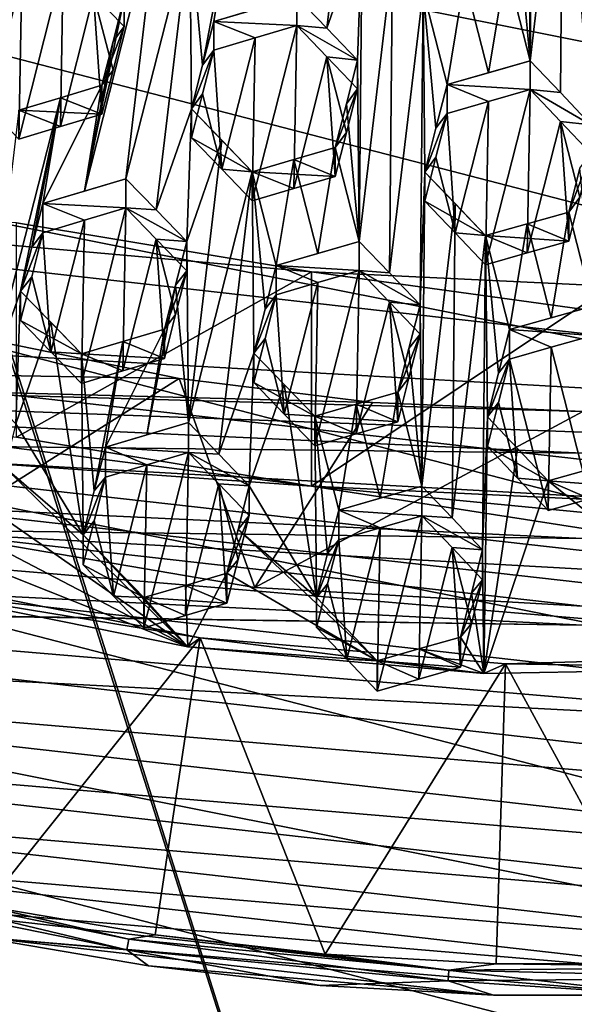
# Model space of a CAD drawing. Header units: metres. Extents: x -22 to 22, y 0 to 204.
# Tile 47 of 256: x -1.7 to -0.03, y 9.48 to 12.46. Entities that reach past the tile are written whole.
import ezdxf

# ---------------------------------------------------------------- set-up
doc = ezdxf.new("R2010")
doc.units = ezdxf.units.M
doc.layers.add('solid_002_SW0002', color=7, linetype='CONTINUOUS')
doc.layers.add('solid_002_SW0002_01', color=7, linetype='CONTINUOUS')

msp = doc.modelspace()

# ---------------------------------------------------------------- linework, layer by layer
at = {"layer": 'solid_002_SW0002'}
for points in [[(-10.401688, 38.78968, 222.258194), (-0.000125, 39.062069, 222.530045), (-0.000125, 6.009099, 222.530045)], [(-10.452005, 38.787876, 222.256866), (-10.401688, 38.78968, 222.258194), (-0.000125, 6.009099, 222.530045)], [(-10.250982, 9.179632, 222.262131), (-10.452005, 38.787876, 222.256866), (-0.000125, 6.009099, 222.530045)], [(15.431576, 33.648762, 223.952362), (-15.431306, 33.548271, 223.951843), (-15.319921, 9.159238, 223.824142)], [(7.7389, 11.77158, 197.366669), (-8.239264, 15.907071, 196.25856), (-8.043475, 16.822996, 196.013153)], [(7.7389, 11.77158, 197.366669), (-8.323321, 14.981074, 196.506683), (-8.239264, 15.907071, 196.25856)], [(7.332353, 10.929029, 197.592422), (-8.29563, 14.043318, 196.757965), (-8.323321, 14.981074, 196.506683)], [(7.7389, 11.77158, 197.366669), (7.332353, 10.929029, 197.592422), (-8.323321, 14.981074, 196.506683)], [(6.822947, 10.130286, 197.806458), (-8.155832, 13.118854, 197.005661), (-8.29563, 14.043318, 196.757965)], [(7.332353, 10.929029, 197.592422), (6.822947, 10.130286, 197.806458), (-8.29563, 14.043318, 196.757965)], [(-0.671117, 13.281455, 211.697937), (-0.863881, 12.524443, 211.652298), (-0.772563, 12.429647, 211.651337)], [(-0.665891, 12.734323, 211.670609), (-0.671117, 13.281455, 211.697937), (-0.772563, 12.429647, 211.651337)], [(-0.158755, 12.331049, 211.660538), (-0.149703, 13.279333, 211.71022), (-0.163982, 12.878517, 211.689133)], [(-0.158755, 12.331049, 211.660538), (-0.058568, 13.183788, 211.705765), (-0.149703, 13.279333, 211.71022)], [(-0.067542, 12.235413, 211.656036), (-0.058568, 13.183788, 211.705765), (-0.158755, 12.331049, 211.660538)], [(-0.067542, 12.235413, 211.656036), (0.024956, 12.138313, 211.651047), (-0.058568, 13.183788, 211.705765)], [(0.024956, 12.138313, 211.651047), (0.034008, 13.086599, 211.700729), (-0.058568, 13.183788, 211.705765)], [(6.223329, 9.397194, 198.002884), (-7.90552, 12.214004, 197.248123), (-8.155832, 13.118854, 197.005661)], [(6.822947, 10.130286, 197.806458), (6.223329, 9.397194, 198.002884), (-8.155832, 13.118854, 197.005661)], [(-0.158755, 12.331049, 211.660538), (-0.163982, 12.878517, 211.689133), (-0.19747, 12.7472, 211.681946)], [(-1.279508, 12.827975, 211.643677), (-1.505307, 11.938098, 211.588089), (-1.380069, 11.975525, 211.598099)], [(-1.385295, 12.521906, 211.622635), (-1.505307, 11.938098, 211.588089), (-1.279508, 12.827975, 211.643677)], [(-1.187305, 12.732944, 211.645264), (-1.279508, 12.827975, 211.643677), (-1.380069, 11.975525, 211.598099)], [(-1.1484, 12.318658, 211.628067), (-1.061634, 12.770254, 211.654404), (-1.187305, 12.732944, 211.645264)], [(-1.1484, 12.318658, 211.628067), (-1.114836, 12.450521, 211.636215), (-1.061634, 12.770254, 211.654404)], [(-1.114836, 12.450521, 211.636215), (-0.989216, 12.487619, 211.644623), (-1.061634, 12.770254, 211.654404)], [(-1.288574, 11.881128, 211.599319), (-1.187305, 12.732944, 211.645264), (-1.380069, 11.975525, 211.598099)], [(-1.182079, 12.186337, 211.619888), (-1.187305, 12.732944, 211.645264), (-1.288574, 11.881128, 211.599319)], [(-1.182079, 12.186337, 211.619888), (-1.1484, 12.318658, 211.628067), (-1.187305, 12.732944, 211.645264)], [(-0.665891, 12.734323, 211.670609), (-0.772563, 12.429647, 211.651337), (-0.680169, 12.333592, 211.649841)], [(-0.665891, 12.734323, 211.670609), (-0.680169, 12.333592, 211.649841), (-0.674943, 11.78638, 211.622208)], [(-0.574649, 12.639361, 211.668747), (-0.665891, 12.734323, 211.670609), (-0.674943, 11.78638, 211.622208)], [(-0.158755, 12.331049, 211.660538), (-0.19747, 12.7472, 211.681946), (-0.231225, 12.61483, 211.674652)], [(-0.574649, 12.639361, 211.668747), (-0.674943, 11.78638, 211.622208), (-0.583654, 11.691265, 211.619949)], [(-0.48218, 12.542981, 211.666321), (-0.574649, 12.639361, 211.668747), (-0.583654, 11.691265, 211.619949)], [(-1.703493, 12.094496, 211.256943), (-1.569007, 12.624399, 211.295334), (-1.694074, 12.586322, 211.282715)], [(-1.703493, 12.094496, 211.256943), (-1.577721, 12.132613, 211.268997), (-1.569007, 12.624399, 211.295334)], [(-1.577721, 12.132613, 211.268997), (-1.477443, 12.530247, 211.297729), (-1.569007, 12.624399, 211.295334)], [(-0.284237, 12.295373, 211.657303), (-0.231225, 12.61483, 211.674652), (-0.356688, 12.579016, 211.670883)], [(-0.284237, 12.295373, 211.657303), (-0.158755, 12.331049, 211.660538), (-0.231225, 12.61483, 211.674652)], [(-1.887205, 12.282881, 211.250198), (-1.795572, 12.189003, 211.253891), (-1.694074, 12.586322, 211.282715)], [(-1.853551, 12.415477, 211.259781), (-1.887205, 12.282881, 211.250198), (-1.694074, 12.586322, 211.282715)], [(-1.853551, 12.415477, 211.259781), (-1.694074, 12.586322, 211.282715), (-1.819962, 12.547818, 211.269348)], [(-1.795572, 12.189003, 211.253891), (-1.703493, 12.094496, 211.256943), (-1.694074, 12.586322, 211.282715)], [(-0.40971, 12.259493, 211.653305), (-0.356688, 12.579016, 211.670883), (-0.48218, 12.542981, 211.666321)], [(-0.40971, 12.259493, 211.653305), (-0.284237, 12.295373, 211.657303), (-0.356688, 12.579016, 211.670883)], [(-1.577721, 12.132613, 211.268997), (-1.452538, 12.170382, 211.28035), (-1.477443, 12.530247, 211.297729)], [(-1.385295, 12.521906, 211.622635), (-1.418885, 12.389914, 211.61438), (-1.505307, 11.938098, 211.588089)], [(-1.477443, 12.530247, 211.297729), (-1.385295, 12.435319, 211.299484), (-1.385295, 12.521906, 211.622635)], [(-1.477443, 12.530247, 211.297729), (-1.452538, 12.170382, 211.28035), (-1.418885, 12.302976, 211.289932)], [(-1.477443, 12.530247, 211.297729), (-1.418885, 12.302976, 211.289932), (-1.385295, 12.435319, 211.299484)], [(-1.385295, 12.435319, 211.299484), (-1.418885, 12.389914, 211.61438), (-1.385295, 12.521906, 211.622635)], [(-1.114836, 12.450521, 211.636215), (-0.863881, 12.438098, 211.330048), (-0.863881, 12.524443, 211.652298)], [(-1.114836, 12.450521, 211.636215), (-0.863881, 12.524443, 211.652298), (-0.989216, 12.487619, 211.644623)], [(-0.772563, 12.429647, 211.651337), (-0.863881, 12.524443, 211.652298), (-0.863881, 12.438098, 211.330048)], [(-0.48218, 12.542981, 211.666321), (-0.583654, 11.691265, 211.619949), (-0.491232, 11.594848, 211.617203)], [(-0.476953, 11.995646, 211.638229), (-0.48218, 12.542981, 211.666321), (-0.491232, 11.594848, 211.617203)], [(-0.443223, 12.128, 211.645798), (-0.40971, 12.259493, 211.653305), (-0.48218, 12.542981, 211.666321)], [(-0.476953, 11.995646, 211.638229), (-0.443223, 12.128, 211.645798), (-0.48218, 12.542981, 211.666321)], [(-1.385295, 12.435319, 211.299484), (-1.452538, 12.257667, 211.606094), (-1.418885, 12.389914, 211.61438)], [(-1.385295, 12.435319, 211.299484), (-1.418885, 12.302976, 211.289932), (-1.452538, 12.257667, 211.606094)], [(-1.114836, 12.363889, 211.312912), (-1.114836, 12.450521, 211.636215), (-1.1484, 12.318658, 211.628067)], [(-0.989203, 12.401138, 211.321869), (-0.863881, 12.438098, 211.330048), (-1.114836, 12.450521, 211.636215)], [(-0.989203, 12.401138, 211.321869), (-1.114836, 12.450521, 211.636215), (-1.114836, 12.363889, 211.312912)], [(-0.872794, 11.94543, 211.300613), (-0.863881, 12.438098, 211.330048), (-0.998368, 11.908493, 211.29277)], [(-0.989203, 12.401138, 211.321869), (-0.998368, 11.908493, 211.29277), (-0.863881, 12.438098, 211.330048)], [(-0.872794, 11.94543, 211.300613), (-0.772555, 12.343084, 211.328308), (-0.863881, 12.438098, 211.330048)], [(-0.680169, 12.333592, 211.649841), (-0.772563, 12.429647, 211.651337), (-0.863881, 12.438098, 211.330048)], [(-0.772555, 12.343084, 211.328308), (-0.680169, 12.333592, 211.649841), (-0.863881, 12.438098, 211.330048)], [(-1.090647, 12.004265, 211.293655), (-0.989203, 12.401138, 211.321869), (-1.114836, 12.363889, 211.312912)], [(-1.090647, 12.004265, 211.293655), (-0.998368, 11.908493, 211.29277), (-0.989203, 12.401138, 211.321869)], [(-1.418885, 12.389914, 211.61438), (-1.452538, 12.257667, 211.606094), (-1.505307, 11.938098, 211.588089)], [(-1.1484, 12.318658, 211.628067), (-1.182079, 12.186337, 211.619888), (-1.114836, 12.363889, 211.312912)], [(-1.148399, 12.23168, 211.303467), (-1.114836, 12.363889, 211.312912), (-1.182079, 12.186337, 211.619888)], [(-1.148399, 12.23168, 211.303467), (-1.090647, 12.004265, 211.293655), (-1.114836, 12.363889, 211.312912)], [(-0.872794, 11.94543, 211.300613), (-0.747413, 11.982121, 211.307739), (-0.772555, 12.343084, 211.328308)], [(-0.772555, 12.343084, 211.328308), (-0.680169, 12.246819, 211.326004), (-0.680169, 12.333592, 211.649841)], [(-0.7137, 12.114832, 211.31691), (-0.680169, 12.246819, 211.326004), (-0.772555, 12.343084, 211.328308)], [(-0.7137, 12.114832, 211.31691), (-0.772555, 12.343084, 211.328308), (-0.747413, 11.982121, 211.307739)], [(-0.713699, 12.201954, 211.642029), (-0.680169, 12.333592, 211.649841), (-0.680169, 12.246819, 211.326004)], [(-0.713699, 12.201954, 211.642029), (-0.674943, 11.78638, 211.622208), (-0.680169, 12.333592, 211.649841)], [(-0.40971, 12.259493, 211.653305), (-0.158755, 12.244356, 211.337006), (-0.158755, 12.331049, 211.660538)], [(-0.40971, 12.259493, 211.653305), (-0.158755, 12.331049, 211.660538), (-0.284237, 12.295373, 211.657303)], [(-0.067542, 12.235413, 211.656036), (-0.158755, 12.331049, 211.660538), (-0.158755, 12.244356, 211.337006)], [(-1.418885, 12.302976, 211.289932), (-1.452538, 12.170382, 211.28035), (-1.452538, 12.257667, 211.606094)], [(-1.452538, 12.257667, 211.606094), (-1.631024, 11.900364, 211.577408), (-1.505307, 11.938098, 211.588089)], [(-1.452538, 12.257667, 211.606094), (-1.577716, 12.220067, 211.595367), (-1.631024, 11.900364, 211.577408)], [(-1.452538, 12.170382, 211.28035), (-1.577716, 12.220067, 211.595367), (-1.452538, 12.257667, 211.606094)], [(-0.713699, 12.201954, 211.642029), (-0.680169, 12.246819, 211.326004), (-0.747413, 12.069585, 211.634171)], [(-0.7137, 12.114832, 211.31691), (-0.747413, 12.069585, 211.634171), (-0.680169, 12.246819, 211.326004)], [(-0.40971, 12.172589, 211.328964), (-0.40971, 12.259493, 211.653305), (-0.443223, 12.128, 211.645798)], [(-0.40971, 12.259493, 211.653305), (-0.40971, 12.172589, 211.328964), (-0.284229, 12.20858, 211.333374)], [(-0.40971, 12.259493, 211.653305), (-0.284229, 12.20858, 211.333374), (-0.158755, 12.244356, 211.337006)], [(-1.577716, 12.220067, 211.595367), (-1.804642, 11.330584, 211.53952), (-1.698267, 11.636116, 211.560837)], [(-1.577716, 12.220067, 211.595367), (-1.703493, 12.18212, 211.583969), (-1.804642, 11.330584, 211.53952)], [(-1.452538, 12.170382, 211.28035), (-1.703493, 12.18212, 211.583969), (-1.577716, 12.220067, 211.595367)], [(-1.577716, 12.220067, 211.595367), (-1.698267, 11.636116, 211.560837), (-1.664626, 11.768318, 211.569122)], [(-1.577716, 12.220067, 211.595367), (-1.664626, 11.768318, 211.569122), (-1.631024, 11.900364, 211.577408)], [(-1.148399, 12.23168, 211.303467), (-1.182079, 12.186337, 211.619888), (-1.182079, 12.099009, 211.293976)], [(-1.148399, 12.23168, 211.303467), (-1.182079, 12.099009, 211.293976), (-1.090647, 12.004265, 211.293655)], [(-0.158755, 12.244356, 211.337006), (-0.293242, 11.715611, 211.302933), (-0.167779, 11.751372, 211.306503)], [(-0.158755, 12.244356, 211.337006), (-0.284229, 12.20858, 211.333374), (-0.293242, 11.715611, 211.302933)], [(-0.067541, 12.148478, 211.331604), (-0.158755, 12.244356, 211.337006), (-0.167779, 11.751372, 211.306503)], [(0.024956, 12.138313, 211.651047), (-0.158755, 12.244356, 211.337006), (-0.067541, 12.148478, 211.331604)], [(5.538156, 8.734461, 198.180466), (-7.547938, 11.344419, 197.481125), (-7.90552, 12.214004, 197.248123)], [(6.223329, 9.397194, 198.002884), (5.538156, 8.734461, 198.180466), (-7.90552, 12.214004, 197.248123)], [(-0.713699, 12.201954, 211.642029), (-0.747413, 12.069585, 211.634171), (-0.674943, 11.78638, 211.622208)], [(-0.284229, 12.20858, 211.333374), (-0.40971, 12.172589, 211.328964), (-0.385719, 11.812546, 211.307388)], [(-0.284229, 12.20858, 211.333374), (-0.385719, 11.812546, 211.307388), (-0.293242, 11.715611, 211.302933)], [(-1.577721, 12.132613, 211.268997), (-1.703493, 12.18212, 211.583969), (-1.452538, 12.170382, 211.28035)], [(-1.703493, 12.094496, 211.256943), (-1.703493, 12.18212, 211.583969), (-1.577721, 12.132613, 211.268997)], [(-1.182079, 12.186337, 211.619888), (-1.288574, 11.881128, 211.599319), (-1.196357, 11.785844, 211.600006)], [(-1.090634, 12.091779, 211.620316), (-1.182079, 12.186337, 211.619888), (-1.196357, 11.785844, 211.600006)], [(-0.998368, 11.996226, 211.620193), (-1.182079, 12.186337, 211.619888), (-1.090634, 12.091779, 211.620316)], [(-1.182079, 12.099009, 211.293976), (-1.182079, 12.186337, 211.619888), (-0.998368, 11.996226, 211.620193)], [(-0.476953, 11.995646, 211.638229), (-0.443222, 12.040757, 211.32019), (-0.40971, 12.172589, 211.328964)], [(-0.443223, 12.128, 211.645798), (-0.476953, 11.995646, 211.638229), (-0.40971, 12.172589, 211.328964)], [(-0.40971, 12.172589, 211.328964), (-0.443222, 12.040757, 211.32019), (-0.385719, 11.812546, 211.307388)], [(-0.067541, 12.148478, 211.331604), (-0.167779, 11.751372, 211.306503), (-0.042287, 11.786941, 211.309326)], [(-0.008533, 11.919561, 211.317566), (-0.067541, 12.148478, 211.331604), (-0.042287, 11.786941, 211.309326)], [(-0.008533, 11.919561, 211.317566), (0.024956, 12.051131, 211.325684), (-0.067541, 12.148478, 211.331604)], [(-1.182079, 12.099009, 211.293976), (-0.998368, 11.996226, 211.620193), (-1.090647, 12.004265, 211.293655)], [(-0.7137, 12.114832, 211.31691), (-0.747413, 11.982121, 211.307739), (-0.747413, 12.069585, 211.634171)], [(-1.191131, 11.239046, 211.573929), (-1.090634, 12.091779, 211.620316), (-1.196357, 11.785844, 211.600006)], [(-1.191131, 11.239046, 211.573929), (-0.998368, 11.996226, 211.620193), (-1.090634, 12.091779, 211.620316)], [(-0.800352, 11.749969, 211.61615), (-0.747413, 12.069585, 211.634171), (-0.872792, 12.033027, 211.627533)], [(-0.747413, 11.982121, 211.307739), (-0.872792, 12.033027, 211.627533), (-0.747413, 12.069585, 211.634171)], [(-0.800352, 11.749969, 211.61615), (-0.674943, 11.78638, 211.622208), (-0.747413, 12.069585, 211.634171)], [(-0.443222, 12.040757, 211.32019), (-0.476953, 11.908055, 211.311325), (-0.385719, 11.812546, 211.307388)], [(-0.476953, 11.995646, 211.638229), (-0.476953, 11.908055, 211.311325), (-0.443222, 12.040757, 211.32019)], [(-0.042287, 11.874799, 211.637207), (0.024956, 12.051131, 211.325684), (-0.008533, 11.919561, 211.317566)], [(-0.008532, 12.007085, 211.64418), (0.024956, 12.051131, 211.325684), (-0.042287, 11.874799, 211.637207)], [(2.908093, 11.180483, 214.141235), (-4.671119, 12.035767, 213.912064), (-3.814096, 11.558124, 214.040054)], [(-0.818882, 11.694443, 214.003525), (-1.71098, 11.841851, 213.96402), (-4.671119, 12.035767, 213.912064)], [(-0.925898, 11.71334, 211.609421), (-0.872792, 12.033027, 211.627533), (-0.998368, 11.996226, 211.620193)], [(-0.747413, 11.982121, 211.307739), (-0.998368, 11.996226, 211.620193), (-0.872792, 12.033027, 211.627533)], [(-0.925898, 11.71334, 211.609421), (-0.800352, 11.749969, 211.61615), (-0.872792, 12.033027, 211.627533)], [(-1.099679, 11.144302, 211.573685), (-0.998368, 11.996226, 211.620193), (-1.191131, 11.239046, 211.573929)], [(-1.099679, 11.144302, 211.573685), (-0.993141, 11.449257, 211.59346), (-0.998368, 11.996226, 211.620193)], [(-1.090647, 12.004265, 211.293655), (-0.998368, 11.996226, 211.620193), (-0.998368, 11.908493, 211.29277)], [(-0.959445, 11.581593, 211.601471), (-0.998368, 11.996226, 211.620193), (-0.993141, 11.449257, 211.59346)], [(-0.959445, 11.581593, 211.601471), (-0.925898, 11.71334, 211.609421), (-0.998368, 11.996226, 211.620193)], [(-0.872794, 11.94543, 211.300613), (-0.998368, 11.996226, 211.620193), (-0.747413, 11.982121, 211.307739)], [(-0.872794, 11.94543, 211.300613), (-0.998368, 11.908493, 211.29277), (-0.998368, 11.996226, 211.620193)], [(-0.486005, 11.047482, 211.589005), (-0.476953, 11.995646, 211.638229), (-0.491232, 11.594848, 211.617203)], [(-0.486005, 11.047482, 211.589005), (-0.385717, 11.900363, 211.635132), (-0.476953, 11.995646, 211.638229)], [(-0.293242, 11.803666, 211.631546), (-0.476953, 11.908055, 211.311325), (-0.476953, 11.995646, 211.638229)], [(-0.293242, 11.803666, 211.631546), (-0.476953, 11.995646, 211.638229), (-0.385717, 11.900363, 211.635132)], [(-1.380069, 11.975525, 211.598099), (-1.505307, 11.938098, 211.588089), (-1.631024, 11.900364, 211.577408)], [(-1.380069, 11.88757, 211.269852), (-1.380069, 11.975525, 211.598099), (-1.631024, 11.900364, 211.577408)], [(-1.288574, 11.881128, 211.599319), (-1.380069, 11.975525, 211.598099), (-1.380069, 11.88757, 211.269852)], [(-1.631024, 11.812083, 211.24794), (-1.631024, 11.900364, 211.577408), (-1.664626, 11.768318, 211.569122)], [(-1.505294, 11.849987, 211.259232), (-1.631024, 11.900364, 211.577408), (-1.631024, 11.812083, 211.24794)], [(-1.505294, 11.849987, 211.259232), (-1.380069, 11.88757, 211.269852), (-1.631024, 11.900364, 211.577408)], [(-0.394715, 10.952088, 211.585709), (-0.385717, 11.900363, 211.635132), (-0.486005, 11.047482, 211.589005)], [(-0.293242, 11.803666, 211.631546), (-0.385719, 11.812546, 211.307388), (-0.476953, 11.908055, 211.311325)], [(-0.394715, 10.952088, 211.585709), (-0.293242, 11.803666, 211.631546), (-0.385717, 11.900363, 211.635132)], [(-0.042287, 11.874799, 211.637207), (-0.008533, 11.919561, 211.317566), (-0.042287, 11.786941, 211.309326)], [(-1.514555, 11.357729, 211.231689), (-1.380069, 11.88757, 211.269852), (-1.505294, 11.849987, 211.259232)], [(-1.388898, 11.395314, 211.241867), (-1.380069, 11.88757, 211.269852), (-1.514555, 11.357729, 211.231689)], [(-1.288569, 11.792976, 211.270355), (-1.380069, 11.88757, 211.269852), (-1.388898, 11.395314, 211.241867)], [(-1.288574, 11.881128, 211.599319), (-1.380069, 11.88757, 211.269852), (-1.196357, 11.785844, 211.600006)], [(-1.288569, 11.792976, 211.270355), (-1.196357, 11.785844, 211.600006), (-1.380069, 11.88757, 211.269852)], [(-0.042287, 11.874799, 211.637207), (-0.167779, 11.839326, 211.63475), (-0.095319, 11.555457, 211.620316)], [(-0.042287, 11.874799, 211.637207), (-0.042287, 11.786941, 211.309326), (-0.167779, 11.839326, 211.63475)], [(-1.710919, 11.19479, 211.54921), (-1.71098, 11.841851, 213.96402), (-0.818882, 11.694443, 214.003525)], [(-1.606696, 11.452799, 211.230499), (-1.505294, 11.849987, 211.259232), (-1.631024, 11.812083, 211.24794)], [(-1.606696, 11.452799, 211.230499), (-1.514555, 11.357729, 211.231689), (-1.505294, 11.849987, 211.259232)], [(-0.167779, 11.839326, 211.63475), (-0.293242, 11.803666, 211.631546), (-0.220772, 11.519922, 211.617584)], [(-0.167779, 11.839326, 211.63475), (-0.042287, 11.786941, 211.309326), (-0.293242, 11.803666, 211.631546)], [(-0.167779, 11.839326, 211.63475), (-0.220772, 11.519922, 211.617584), (-0.095319, 11.555457, 211.620316)], [(-1.664626, 11.679688, 211.238358), (-1.631024, 11.812083, 211.24794), (-1.698267, 11.636116, 211.560837)], [(-1.664626, 11.768318, 211.569122), (-1.698267, 11.636116, 211.560837), (-1.631024, 11.812083, 211.24794)], [(-1.664626, 11.679688, 211.238358), (-1.606696, 11.452799, 211.230499), (-1.631024, 11.812083, 211.24794)], [(-0.394715, 10.952088, 211.585709), (-0.302294, 10.85541, 211.581985), (-0.293242, 11.803666, 211.631546)], [(-0.293242, 11.803666, 211.631546), (-0.293242, 11.715611, 211.302933), (-0.385719, 11.812546, 211.307388)], [(-0.302294, 10.85541, 211.581985), (-0.288016, 11.256227, 211.603073), (-0.293242, 11.803666, 211.631546)], [(-0.254282, 11.38852, 211.610367), (-0.220772, 11.519922, 211.617584), (-0.293242, 11.803666, 211.631546)], [(-0.293242, 11.803666, 211.631546), (-0.042287, 11.786941, 211.309326), (-0.167779, 11.751372, 211.306503)], [(-0.293242, 11.803666, 211.631546), (-0.167779, 11.751372, 211.306503), (-0.293242, 11.715611, 211.302933)], [(-0.254282, 11.38852, 211.610367), (-0.293242, 11.803666, 211.631546), (-0.288016, 11.256227, 211.603073)], [(-1.288569, 11.792976, 211.270355), (-1.388898, 11.395314, 211.241867), (-1.263601, 11.432627, 211.251404)], [(-1.196357, 11.697498, 211.270309), (-1.196357, 11.785844, 211.600006), (-1.288569, 11.792976, 211.270355)], [(-1.229923, 11.565286, 211.26088), (-1.196357, 11.697498, 211.270309), (-1.288569, 11.792976, 211.270355)], [(-1.229923, 11.565286, 211.26088), (-1.288569, 11.792976, 211.270355), (-1.263601, 11.432627, 211.251404)], [(-1.191131, 11.239046, 211.573929), (-1.196357, 11.785844, 211.600006), (-1.229922, 11.653981, 211.591888)], [(-1.196357, 11.697498, 211.270309), (-1.229922, 11.653981, 211.591888), (-1.196357, 11.785844, 211.600006)], [(-0.925898, 11.71334, 211.609421), (-0.674943, 11.698213, 211.293167), (-0.674943, 11.78638, 211.622208)], [(-0.925898, 11.71334, 211.609421), (-0.674943, 11.78638, 211.622208), (-0.800352, 11.749969, 211.61615)], [(-0.583654, 11.691265, 211.619949), (-0.674943, 11.78638, 211.622208), (-0.674943, 11.698213, 211.293167)], [(-0.818824, 11.047389, 211.588715), (-5.609299, 11.38822, 211.497375), (-6.012719, 11.71515, 211.409775)], [(-1.710919, 11.19479, 211.54921), (-0.818824, 11.047389, 211.588715), (-6.012719, 11.71515, 211.409775)], [(-0.925898, 11.624914, 211.279419), (-0.925898, 11.71334, 211.609421), (-0.959445, 11.581593, 211.601471)], [(-0.800343, 11.661678, 211.286636), (-0.674943, 11.698213, 211.293167), (-0.925898, 11.71334, 211.609421)], [(-0.800343, 11.661678, 211.286636), (-0.925898, 11.71334, 211.609421), (-0.925898, 11.624914, 211.279419)], [(-1.710919, 11.19479, 211.54921), (-0.818882, 11.694443, 214.003525), (-0.818824, 11.047389, 211.588715)], [(-1.196357, 11.697498, 211.270309), (-1.263601, 11.521669, 211.58371), (-1.229922, 11.653981, 211.591888)], [(-1.229923, 11.565286, 211.26088), (-1.263601, 11.521669, 211.58371), (-1.196357, 11.697498, 211.270309)], [(-0.80943, 11.168859, 211.256821), (-0.683909, 11.205367, 211.263123), (-0.674943, 11.698213, 211.293167)], [(-0.800343, 11.661678, 211.286636), (-0.80943, 11.168859, 211.256821), (-0.674943, 11.698213, 211.293167)], [(-0.683909, 11.205367, 211.263123), (-0.583648, 11.60287, 211.29007), (-0.674943, 11.698213, 211.293167)], [(-0.491232, 11.594848, 211.617203), (-0.583654, 11.691265, 211.619949), (-0.674943, 11.698213, 211.293167)], [(-0.583648, 11.60287, 211.29007), (-0.491232, 11.594848, 211.617203), (-0.674943, 11.698213, 211.293167)], [(-1.664626, 11.679688, 211.238358), (-1.698267, 11.636116, 211.560837), (-1.698267, 11.547135, 211.22876)], [(-1.664626, 11.679688, 211.238358), (-1.698267, 11.547135, 211.22876), (-1.606696, 11.452799, 211.230499)], [(-1.316465, 11.202036, 211.565552), (-1.229922, 11.653981, 211.591888), (-1.263601, 11.521669, 211.58371)], [(-1.316465, 11.202036, 211.565552), (-1.191131, 11.239046, 211.573929), (-1.229922, 11.653981, 211.591888)], [(-0.800343, 11.661678, 211.286636), (-0.925898, 11.624914, 211.279419), (-0.901749, 11.265043, 211.259094)], [(-0.800343, 11.661678, 211.286636), (-0.901749, 11.265043, 211.259094), (-0.80943, 11.168859, 211.256821)], [(-1.804642, 11.330584, 211.53952), (-1.712545, 11.235935, 211.54213), (-1.698267, 11.636116, 211.560837)], [(-1.712545, 11.235935, 211.54213), (-1.606686, 11.541951, 211.563248), (-1.698267, 11.636116, 211.560837)], [(-1.514555, 11.447081, 211.565155), (-1.698267, 11.636116, 211.560837), (-1.606686, 11.541951, 211.563248)], [(-1.698267, 11.547135, 211.22876), (-1.698267, 11.636116, 211.560837), (-1.514555, 11.447081, 211.565155)], [(-0.959445, 11.581593, 211.601471), (-0.993141, 11.449257, 211.59346), (-0.925898, 11.624914, 211.279419)], [(-0.925898, 11.624914, 211.279419), (-0.993141, 11.449257, 211.59346), (-0.959445, 11.492823, 211.270172)], [(-0.925898, 11.624914, 211.279419), (-0.959445, 11.492823, 211.270172), (-0.901749, 11.265043, 211.259094)], [(-0.683909, 11.205367, 211.263123), (-0.558475, 11.241673, 211.268753), (-0.583648, 11.60287, 211.29007)], [(-0.583648, 11.60287, 211.29007), (-0.491232, 11.506229, 211.286484), (-0.491232, 11.594848, 211.617203)], [(-0.524754, 11.374346, 211.277664), (-0.491232, 11.506229, 211.286484), (-0.583648, 11.60287, 211.29007)], [(-0.558475, 11.241673, 211.268753), (-0.524754, 11.374346, 211.277664), (-0.583648, 11.60287, 211.29007)], [(-0.524753, 11.46331, 211.609665), (-0.491232, 11.594848, 211.617203), (-0.491232, 11.506229, 211.286484)], [(-0.486005, 11.047482, 211.589005), (-0.491232, 11.594848, 211.617203), (-0.524753, 11.46331, 211.609665)], [(-1.229923, 11.565286, 211.26088), (-1.263601, 11.432627, 211.251404), (-1.263601, 11.521669, 211.58371)], [(0.030183, 11.590816, 211.622345), (-0.095319, 11.555457, 211.620316), (-0.220772, 11.519922, 211.617584)], [(0.030183, 11.502231, 211.291748), (0.030183, 11.590816, 211.622345), (-0.220772, 11.519922, 211.617584)], [(1.959217, 10.906054, 214.214767), (-3.814096, 11.558124, 214.040054), (-2.908093, 11.180483, 214.141235)], [(-1.712545, 11.235935, 211.54213), (-1.509329, 10.90058, 211.540176), (-1.606686, 11.541951, 211.563248)], [(-1.606696, 11.452799, 211.230499), (-1.698267, 11.547135, 211.22876), (-1.514555, 11.447081, 211.565155)], [(-1.509329, 10.90058, 211.540176), (-1.514555, 11.447081, 211.565155), (-1.606686, 11.541951, 211.563248)], [(-1.442086, 11.164784, 211.55658), (-1.263601, 11.521669, 211.58371), (-1.388896, 11.484509, 211.574753)], [(-1.442086, 11.164784, 211.55658), (-1.316465, 11.202036, 211.565552), (-1.263601, 11.521669, 211.58371)], [(-1.263601, 11.432627, 211.251404), (-1.388896, 11.484509, 211.574753), (-1.263601, 11.521669, 211.58371)], [(-0.524753, 11.46331, 211.609665), (-0.491232, 11.506229, 211.286484), (-0.558475, 11.330978, 211.602051)], [(-0.524754, 11.374346, 211.277664), (-0.558475, 11.330978, 211.602051), (-0.491232, 11.506229, 211.286484)], [(-0.220772, 11.431147, 211.28627), (-0.220772, 11.519922, 211.617584), (-0.254282, 11.38852, 211.610367)], [(-0.095313, 11.466781, 211.289368), (-0.220772, 11.519922, 211.617584), (-0.220772, 11.431147, 211.28627)], [(-0.095313, 11.466781, 211.289368), (0.030183, 11.502231, 211.291748), (-0.220772, 11.519922, 211.617584)], [(-7.01004, 11.469995, 216.511002), (-1.219121, 11.37206, 216.499115), (-1.751883, 11.481468, 216.541885)], [(-1.959217, 10.906054, 214.214767), (-1.751883, 11.481468, 216.541885), (-1.219121, 11.37206, 216.499115)], [(-1.475664, 11.032856, 211.548386), (-1.388896, 11.484509, 211.574753), (-1.514555, 11.447081, 211.565155)], [(-1.263601, 11.432627, 211.251404), (-1.514555, 11.447081, 211.565155), (-1.388896, 11.484509, 211.574753)], [(-1.475664, 11.032856, 211.548386), (-1.442086, 11.164784, 211.55658), (-1.388896, 11.484509, 211.574753)], [(-0.959445, 11.492823, 211.270172), (-0.993141, 11.449257, 211.59346), (-0.993141, 11.360137, 211.260864)], [(-0.959445, 11.492823, 211.270172), (-0.993141, 11.360137, 211.260864), (-0.901749, 11.265043, 211.259094)], [(0.021146, 11.009254, 211.261292), (0.030183, 11.502231, 211.291748), (-0.095313, 11.466781, 211.289368)], [(-7.01004, 11.469995, 216.511002), (0, 11.272955, 216.468796), (-0.63473, 11.299385, 216.475754)], [(-7.01004, 11.469995, 216.511002), (-0.63473, 11.299385, 216.475754), (-1.219121, 11.37206, 216.499115)], [(-7.01004, 11.469995, 216.511002), (0.000012, 11.146917, 216.429077), (-0.000004, 11.210373, 216.447556)], [(-1.606696, 11.452799, 211.230499), (-1.514555, 11.447081, 211.565155), (-1.514555, 11.357729, 211.231689)], [(-1.509329, 10.90058, 211.540176), (-1.475664, 11.032856, 211.548386), (-1.514555, 11.447081, 211.565155)], [(-1.388898, 11.395314, 211.241867), (-1.514555, 11.357729, 211.231689), (-1.514555, 11.447081, 211.565155)], [(-1.388898, 11.395314, 211.241867), (-1.514555, 11.447081, 211.565155), (-1.263601, 11.432627, 211.251404)], [(-1.099679, 11.144302, 211.573685), (-1.00742, 11.048598, 211.572968), (-0.993141, 11.449257, 211.59346)], [(-1.00742, 11.048598, 211.572968), (-0.901737, 11.354362, 211.592484), (-0.993141, 11.449257, 211.59346)], [(-0.80943, 11.258408, 211.591019), (-0.993141, 11.449257, 211.59346), (-0.901737, 11.354362, 211.592484)], [(-0.993141, 11.360137, 211.260864), (-0.993141, 11.449257, 211.59346), (-0.80943, 11.258408, 211.591019)], [(-0.486005, 11.047482, 211.589005), (-0.524753, 11.46331, 211.609665), (-0.558475, 11.330978, 211.602051)], [(-0.104304, 10.973806, 211.258865), (-0.095313, 11.466781, 211.289368), (-0.220772, 11.431147, 211.28627)], [(0.021146, 11.009254, 211.261292), (-0.095313, 11.466781, 211.289368), (-0.104304, 10.973806, 211.258865)], [(-0.254281, 11.299408, 211.277786), (-0.220772, 11.431147, 211.28627), (-0.288016, 11.256227, 211.603073)], [(-0.254282, 11.38852, 211.610367), (-0.288016, 11.256227, 211.603073), (-0.220772, 11.431147, 211.28627)], [(-0.196735, 11.070945, 211.264267), (-0.220772, 11.431147, 211.28627), (-0.254281, 11.299408, 211.277786)], [(-0.196735, 11.070945, 211.264267), (-0.104304, 10.973806, 211.258865), (-0.220772, 11.431147, 211.28627)], [(3.82183, 10.324622, 211.782379), (-5.187891, 11.085692, 211.578445), (-5.609299, 11.38822, 211.497375)], [(-0.818824, 11.047389, 211.588715), (3.82183, 10.324622, 211.782379), (-5.609299, 11.38822, 211.497375)], [(-0.99037, 10.741, 214.258987), (-1.959217, 10.906054, 214.214767), (-1.219121, 11.37206, 216.499115)], [(-0.99037, 10.741, 214.258987), (-1.219121, 11.37206, 216.499115), (-0.63473, 11.299385, 216.475754)], [(-0.993141, 11.360137, 211.260864), (-0.80943, 11.258408, 211.591019), (-0.901749, 11.265043, 211.259094)], [(-0.558475, 11.241673, 211.268753), (-0.558475, 11.330978, 211.602051), (-0.524754, 11.374346, 211.277664)], [(4.778347, 8.154085, 198.335968), (-7.089259, 10.521552, 197.701614), (-7.547938, 11.344419, 197.481125)], [(5.538156, 8.734461, 198.180466), (4.778347, 8.154085, 198.335968), (-7.547938, 11.344419, 197.481125)], [(-0.804203, 10.711209, 211.563431), (-0.901737, 11.354362, 211.592484), (-1.00742, 11.048598, 211.572968)], [(-0.804203, 10.711209, 211.563431), (-0.80943, 11.258408, 211.591019), (-0.901737, 11.354362, 211.592484)], [(-0.611457, 11.011421, 211.58429), (-0.558475, 11.330978, 211.602051), (-0.683908, 11.294791, 211.596848)], [(-0.558475, 11.241673, 211.268753), (-0.683908, 11.294791, 211.596848), (-0.558475, 11.330978, 211.602051)], [(-0.611457, 11.011421, 211.58429), (-0.486005, 11.047482, 211.589005), (-0.558475, 11.330978, 211.602051)], [(-0.288016, 11.16677, 211.269211), (-0.254281, 11.299408, 211.277786), (-0.288016, 11.256227, 211.603073)], [(-0.196735, 11.070945, 211.264267), (-0.254281, 11.299408, 211.277786), (-0.288016, 11.16677, 211.269211)], [(-0.73696, 10.975178, 211.578964), (-0.683908, 11.294791, 211.596848), (-0.80943, 11.258408, 211.591019)], [(-0.558475, 11.241673, 211.268753), (-0.80943, 11.258408, 211.591019), (-0.683908, 11.294791, 211.596848)], [(-0.73696, 10.975178, 211.578964), (-0.611457, 11.011421, 211.58429), (-0.683908, 11.294791, 211.596848)], [(-1.442086, 11.164784, 211.55658), (-1.191131, 11.239046, 211.573929), (-1.316465, 11.202036, 211.565552)], [(-1.191131, 11.149319, 211.239059), (-1.191131, 11.239046, 211.573929), (-1.442086, 11.164784, 211.55658)], [(-1.191131, 11.149319, 211.239059), (-1.099679, 11.144302, 211.573685), (-1.191131, 11.239046, 211.573929)], [(-0.901749, 11.265043, 211.259094), (-0.80943, 11.258408, 211.591019), (-0.80943, 11.168859, 211.256821)], [(-0.770498, 10.843525, 211.571228), (-0.73696, 10.975178, 211.578964), (-0.80943, 11.258408, 211.591019)], [(-0.804203, 10.711209, 211.563431), (-0.770498, 10.843525, 211.571228), (-0.80943, 11.258408, 211.591019)], [(-0.683909, 11.205367, 211.263123), (-0.80943, 11.258408, 211.591019), (-0.558475, 11.241673, 211.268753)], [(-0.80943, 11.168859, 211.256821), (-0.80943, 11.258408, 211.591019), (-0.683909, 11.205367, 211.263123)], [(-0.302294, 10.85541, 211.581985), (-0.299173, 10.481751, 211.562515), (-0.288016, 11.256227, 211.603073)], [(-0.196738, 11.160642, 211.599014), (-0.288016, 11.256227, 211.603073), (-0.299173, 10.481751, 211.562515)], [(-0.104304, 11.063745, 211.594528), (-0.288016, 11.256227, 211.603073), (-0.196738, 11.160642, 211.599014)], [(-0.288016, 11.16677, 211.269211), (-0.288016, 11.256227, 211.603073), (-0.104304, 11.063745, 211.594528)], [(-7.023616, 11.225779, 216.474014), (-7.036824, 10.978786, 216.477737), (0, 10.888996, 216.383667)], [(-1.712545, 11.235935, 211.54213), (-1.746143, 11.10391, 211.533859), (-1.509329, 10.90058, 211.540176)], [(0.99037, 10.741, 214.258987), (-2.908093, 11.180483, 214.141235), (-1.959217, 10.906054, 214.214767)], [(-1.442086, 11.074759, 211.220612), (-1.442086, 11.164784, 211.55658), (-1.475664, 11.032856, 211.548386)], [(-1.316455, 11.112165, 211.230148), (-1.442086, 11.164784, 211.55658), (-1.442086, 11.074759, 211.220612)], [(-1.191131, 11.149319, 211.239059), (-1.442086, 11.164784, 211.55658), (-1.316455, 11.112165, 211.230148)], [(-1.191131, 11.149319, 211.239059), (-1.325618, 10.619623, 211.201431), (-1.200034, 10.656761, 211.210022)], [(-1.191131, 11.149319, 211.239059), (-1.316455, 11.112165, 211.230148), (-1.325618, 10.619623, 211.201431)], [(-1.099674, 11.054365, 211.238052), (-1.191131, 11.149319, 211.239059), (-1.200034, 10.656761, 211.210022)], [(-1.191131, 11.149319, 211.239059), (-1.00742, 11.048598, 211.572968), (-1.099679, 11.144302, 211.573685)], [(-1.099674, 11.054365, 211.238052), (-1.00742, 11.048598, 211.572968), (-1.191131, 11.149319, 211.239059)], [(-0.104304, 11.063745, 211.594528), (-0.196738, 11.160642, 211.599014), (-0.299173, 10.481751, 211.562515)], [(-0.196735, 11.070945, 211.264267), (-0.288016, 11.16677, 211.269211), (-0.104304, 11.063745, 211.594528)], [(-1.746143, 11.10391, 211.533859), (-1.779788, 10.971692, 211.525574), (-1.192395, 10.562663, 211.540833)], [(-1.746143, 11.10391, 211.533859), (-1.192395, 10.562663, 211.540833), (-1.509329, 10.90058, 211.540176)], [(-1.316455, 11.112165, 211.230148), (-1.442086, 11.074759, 211.220612), (-1.417803, 10.715145, 211.201752)], [(-1.316455, 11.112165, 211.230148), (-1.417803, 10.715145, 211.201752), (-1.325618, 10.619623, 211.201431)], [(0.021146, 11.099099, 211.596588), (0.146651, 11.044531, 211.263016), (-0.104304, 11.063745, 211.594528)], [(3.336966, 10.122706, 211.836472), (-4.74628, 10.805715, 211.653458), (-5.187891, 11.085692, 211.578445)], [(3.82183, 10.324622, 211.782379), (3.336966, 10.122706, 211.836472), (-5.187891, 11.085692, 211.578445)], [(-1.475664, 11.032856, 211.548386), (-1.509329, 10.90058, 211.540176), (-1.442086, 11.074759, 211.220612)], [(-1.442086, 11.074759, 211.220612), (-1.509329, 10.90058, 211.540176), (-1.475663, 10.942484, 211.211121)], [(-1.442086, 11.074759, 211.220612), (-1.475663, 10.942484, 211.211121), (-1.417803, 10.715145, 211.201752)], [(-0.196735, 11.070945, 211.264267), (-0.104304, 11.063745, 211.594528), (-0.104304, 10.973806, 211.258865)], [(0.021146, 11.009254, 211.261292), (-0.104304, 10.973806, 211.258865), (-0.104304, 11.063745, 211.594528)], [(-1.099674, 11.054365, 211.238052), (-1.200034, 10.656761, 211.210022), (-1.074663, 10.693681, 211.218018)], [(-1.00742, 10.958456, 211.236557), (-1.00742, 11.048598, 211.572968), (-1.099674, 11.054365, 211.238052)], [(-1.040971, 10.826345, 211.22731), (-1.099674, 11.054365, 211.238052), (-1.074663, 10.693681, 211.218018)], [(-1.040971, 10.826345, 211.22731), (-1.00742, 10.958456, 211.236557), (-1.099674, 11.054365, 211.238052)], [(-0.804203, 10.711209, 211.563431), (-1.00742, 11.048598, 211.572968), (-1.04097, 10.916837, 211.565018)], [(-1.00742, 10.958456, 211.236557), (-1.04097, 10.916837, 211.565018), (-1.00742, 11.048598, 211.572968)], [(-0.73696, 10.975178, 211.578964), (-0.486005, 11.047482, 211.589005), (-0.611457, 11.011421, 211.58429)], [(-0.486005, 10.957465, 211.253052), (-0.486005, 11.047482, 211.589005), (-0.73696, 10.975178, 211.578964)], [(-0.486005, 10.957465, 211.253052), (-0.394715, 10.952088, 211.585709), (-0.486005, 11.047482, 211.589005)], [(-7.036824, 10.978786, 216.477737), (-7.050712, 10.735697, 216.52211), (0, 10.627345, 216.383667)], [(-7.036824, 10.978786, 216.477737), (0, 10.627345, 216.383667), (0, 10.888996, 216.383667)], [(-1.779788, 10.971692, 211.525574), (-1.90501, 10.934039, 211.514679), (-1.192395, 10.562663, 211.540833)], [(-0.73696, 10.884926, 211.242142), (-0.73696, 10.975178, 211.578964), (-0.770498, 10.843525, 211.571228)], [(-0.61145, 10.921291, 211.247925), (-0.486005, 10.957465, 211.253052), (-0.73696, 10.975178, 211.578964)], [(-0.61145, 10.921291, 211.247925), (-0.73696, 10.975178, 211.578964), (-0.73696, 10.884926, 211.242142)], [(-1.475663, 10.942484, 211.211121), (-1.509329, 10.90058, 211.540176), (-1.509329, 10.809857, 211.201599)], [(-1.475663, 10.942484, 211.211121), (-1.509329, 10.809857, 211.201599), (-1.417803, 10.715145, 211.201752)], [(-1.00742, 10.958456, 211.236557), (-1.074663, 10.784517, 211.557022), (-1.04097, 10.916837, 211.565018)], [(-1.040971, 10.826345, 211.22731), (-1.074663, 10.784517, 211.557022), (-1.00742, 10.958456, 211.236557)], [(-0.620492, 10.428375, 211.217697), (-0.495002, 10.464529, 211.222702), (-0.486005, 10.957465, 211.253052)], [(-0.61145, 10.921291, 211.247925), (-0.620492, 10.428375, 211.217697), (-0.486005, 10.957465, 211.253052)], [(-0.495002, 10.464529, 211.222702), (-0.394712, 10.861838, 211.248901), (-0.486005, 10.957465, 211.253052)], [(-0.486005, 10.957465, 211.253052), (-0.302294, 10.85541, 211.581985), (-0.394715, 10.952088, 211.585709)], [(-0.394712, 10.861838, 211.248901), (-0.302294, 10.85541, 211.581985), (-0.486005, 10.957465, 211.253052)], [(-1.90501, 10.934039, 211.514679), (-2.030743, 10.896091, 211.503235), (-1.192395, 10.562663, 211.540833)], [(-0.620492, 10.519766, 211.558762), (-1.04097, 10.916837, 211.565018), (-1.074663, 10.784517, 211.557022)], [(-0.620492, 10.519766, 211.558762), (-0.804203, 10.711209, 211.563431), (-1.04097, 10.916837, 211.565018)], [(-0.61145, 10.921291, 211.247925), (-0.73696, 10.884926, 211.242142), (-0.712833, 10.524883, 211.221085)], [(-0.61145, 10.921291, 211.247925), (-0.712833, 10.524883, 211.221085), (-0.620492, 10.428375, 211.217697)], [(-2.030743, 10.896091, 211.503235), (-2.070552, 10.739651, 211.493408), (-1.192395, 10.562663, 211.540833)], [(-0.99037, 10.741, 214.258987), (0, 10.684869, 214.274033), (-1.959217, 10.906054, 214.214767)], [(-1.417794, 10.806053, 211.541061), (-1.509329, 10.90058, 211.540176), (-1.192395, 10.562663, 211.540833)], [(-1.325618, 10.710742, 211.541504), (-1.509329, 10.90058, 211.540176), (-1.417794, 10.806053, 211.541061)], [(-1.509329, 10.809857, 211.201599), (-1.509329, 10.90058, 211.540176), (-1.325618, 10.710742, 211.541504)], [(-0.770498, 10.843525, 211.571228), (-0.804203, 10.711209, 211.563431), (-0.73696, 10.884926, 211.242142)], [(-0.73696, 10.884926, 211.242142), (-0.804203, 10.711209, 211.563431), (-0.770498, 10.752931, 211.233124)], [(-0.73696, 10.884926, 211.242142), (-0.770498, 10.752931, 211.233124), (-0.712833, 10.524883, 211.221085)], [(-0.495002, 10.464529, 211.222702), (-0.369537, 10.500509, 211.227097), (-0.394712, 10.861838, 211.248901)], [(-0.394712, 10.861838, 211.248901), (-0.302294, 10.764924, 211.244293), (-0.302294, 10.85541, 211.581985)], [(-0.394712, 10.861838, 211.248901), (-0.369537, 10.500509, 211.227097), (-0.335813, 10.633125, 211.235733)], [(-0.394712, 10.861838, 211.248901), (-0.335813, 10.633125, 211.235733), (-0.302294, 10.764924, 211.244293)], [(-0.302294, 10.85541, 211.581985), (-0.335811, 10.723954, 211.574692), (-0.299173, 10.481751, 211.562515)], [(-0.302294, 10.764924, 211.244293), (-0.335811, 10.723954, 211.574692), (-0.302294, 10.85541, 211.581985)], [(-1.040971, 10.826345, 211.22731), (-1.074663, 10.693681, 211.218018), (-1.074663, 10.784517, 211.557022)], [(2.843429, 9.949245, 211.88295), (-4.289193, 10.550935, 211.721725), (-4.74628, 10.805715, 211.653458)], [(3.336966, 10.122706, 211.836472), (2.843429, 9.949245, 211.88295), (-4.74628, 10.805715, 211.653458)], [(-1.509329, 10.809857, 211.201599), (-1.325618, 10.710742, 211.541504), (-1.417803, 10.715145, 211.201752)], [(-1.325618, 10.710742, 211.541504), (-1.417794, 10.806053, 211.541061), (-1.192395, 10.562663, 211.540833)], [(-2.070552, 10.771148, 211.610962), (-1.156126, 10.589153, 211.659729), (-2.070552, 10.739651, 211.493408)], [(-1.803541, 9.779596, 211.876648), (-1.156126, 10.589153, 211.659729), (-2.070552, 10.771148, 211.610962)], [(-1.074663, 10.784517, 211.557022), (-1.200032, 10.747737, 211.549545), (-1.192395, 10.562663, 211.540833)], [(-1.074663, 10.693681, 211.218018), (-1.200032, 10.747737, 211.549545), (-1.074663, 10.784517, 211.557022)], [(-0.620492, 10.519766, 211.558762), (-1.074663, 10.784517, 211.557022), (-1.192395, 10.562663, 211.540833)], [(-0.302294, 10.764924, 211.244293), (-0.369537, 10.591677, 211.567337), (-0.335811, 10.723954, 211.574692)], [(-0.302294, 10.764924, 211.244293), (-0.335813, 10.633125, 211.235733), (-0.369537, 10.591677, 211.567337)], [(-7.050712, 10.735697, 216.52211), (-13.580782, 8.280107, 217.357117), (0, 8.476301, 216.936371)], [(-6.90376, 10.727818, 216.520233), (-7.050712, 10.735697, 216.52211), (0, 8.476301, 216.936371)], [(0, 10.627345, 216.383667), (-7.050712, 10.735697, 216.52211), (-6.90376, 10.727818, 216.520233)], [(-1.156126, 10.589153, 211.659729), (-1.192395, 10.562663, 211.540833), (-2.070552, 10.739651, 211.493408)], [(-1.200032, 10.747737, 211.549545), (-1.325618, 10.710742, 211.541504), (-1.192395, 10.562663, 211.540833)], [(-1.074663, 10.693681, 211.218018), (-1.325618, 10.710742, 211.541504), (-1.200032, 10.747737, 211.549545)], [(-0.770498, 10.752931, 211.233124), (-0.804203, 10.711209, 211.563431), (-0.804203, 10.620267, 211.22403)], [(-0.770498, 10.752931, 211.233124), (-0.804203, 10.620267, 211.22403), (-0.712833, 10.524883, 211.221085)], [(0, 10.369162, 216.429184), (-6.90376, 10.727818, 216.520233), (0, 8.476301, 216.936371)], [(0, 10.627345, 216.383667), (-6.90376, 10.727818, 216.520233), (0, 10.369162, 216.429184)], [(-1.417803, 10.715145, 211.201752), (-1.325618, 10.710742, 211.541504), (-1.325618, 10.619623, 211.201431)], [(-1.200034, 10.656761, 211.210022), (-1.325618, 10.710742, 211.541504), (-1.074663, 10.693681, 211.218018)], [(-1.325618, 10.619623, 211.201431), (-1.325618, 10.710742, 211.541504), (-1.200034, 10.656761, 211.210022)], [(-0.804203, 10.620267, 211.22403), (-0.804203, 10.711209, 211.563431), (-0.620492, 10.519766, 211.558762)], [(-0.335811, 10.723954, 211.574692), (-0.369537, 10.591677, 211.567337), (-0.299173, 10.481751, 211.562515)], [(-0.804203, 10.620267, 211.22403), (-0.620492, 10.519766, 211.558762), (-0.712833, 10.524883, 211.221085)], [(-0.335813, 10.633125, 211.235733), (-0.369537, 10.500509, 211.227097), (-0.369537, 10.591677, 211.567337)], [(-1.803541, 9.779596, 211.876648), (-1.291711, 9.69246, 211.899994), (-1.156126, 10.589153, 211.659729)], [(-1.291711, 9.69246, 211.899994), (-0.777884, 9.634389, 211.915558), (-1.156126, 10.589153, 211.659729)], [(-1.156126, 10.589153, 211.659729), (-0.299173, 10.481751, 211.562515), (-1.192395, 10.562663, 211.540833)], [(-1.156126, 10.589153, 211.659729), (-0.233704, 10.511243, 211.680603), (-0.299173, 10.481751, 211.562515)], [(-0.777884, 9.634389, 211.915558), (-0.233704, 10.511243, 211.680603), (-1.156126, 10.589153, 211.659729)], [(-0.369537, 10.591677, 211.567337), (-0.495002, 10.555805, 211.563354), (-0.299173, 10.481751, 211.562515)], [(-0.369537, 10.500509, 211.227097), (-0.495002, 10.555805, 211.563354), (-0.369537, 10.591677, 211.567337)], [(-0.620492, 10.519766, 211.558762), (-1.192395, 10.562663, 211.540833), (-0.299173, 10.481751, 211.562515)], [(-0.495002, 10.555805, 211.563354), (-0.620492, 10.519766, 211.558762), (-0.299173, 10.481751, 211.562515)], [(-0.369537, 10.500509, 211.227097), (-0.620492, 10.519766, 211.558762), (-0.495002, 10.555805, 211.563354)], [(2.339289, 9.803884, 211.921906), (-3.821229, 10.323972, 211.782547), (-4.289193, 10.550935, 211.721725)], [(2.843429, 9.949245, 211.88295), (2.339289, 9.803884, 211.921906), (-4.289193, 10.550935, 211.721725)], [(-0.712833, 10.524883, 211.221085), (-0.620492, 10.519766, 211.558762), (-0.620492, 10.428375, 211.217697)], [(0.25983, 9.605571, 211.923279), (0.698249, 10.537466, 211.673584), (-0.233704, 10.511243, 211.680603)], [(3.955172, 7.662996, 198.46756), (-6.532656, 9.753411, 197.90744), (-7.089259, 10.521552, 197.701614)], [(4.778347, 8.154085, 198.335968), (3.955172, 7.662996, 198.46756), (-7.089259, 10.521552, 197.701614)], [(-0.777884, 9.634389, 211.915558), (-0.261115, 9.605413, 211.923325), (-0.233704, 10.511243, 211.680603)], [(-0.495002, 10.464529, 211.222702), (-0.620492, 10.519766, 211.558762), (-0.369537, 10.500509, 211.227097)], [(-0.620492, 10.428375, 211.217697), (-0.620492, 10.519766, 211.558762), (-0.495002, 10.464529, 211.222702)], [(-0.233704, 10.511243, 211.680603), (0.597907, 10.497958, 211.558182), (-0.299173, 10.481751, 211.562515)], [(-0.261115, 9.605413, 211.923325), (0.25983, 9.605571, 211.923279), (-0.233704, 10.511243, 211.680603)], [(1.825349, 9.686477, 211.953369), (-3.341212, 10.124156, 211.83609), (-3.821229, 10.323972, 211.782547)], [(2.339289, 9.803884, 211.921906), (1.825349, 9.686477, 211.953369), (-3.821229, 10.323972, 211.782547)], [(1.306748, 9.598188, 211.97702), (-2.84824, 9.950974, 211.882492), (-3.341212, 10.124156, 211.83609)], [(1.825349, 9.686477, 211.953369), (1.306748, 9.598188, 211.97702), (-3.341212, 10.124156, 211.83609)], [(0.785199, 9.539721, 211.992691), (-2.342312, 9.804425, 211.921753), (-2.84824, 9.950974, 211.882492)], [(1.306748, 9.598188, 211.97702), (0.785199, 9.539721, 211.992691), (-2.84824, 9.950974, 211.882492)], [(-1.377101, 9.647408, 211.957764), (-2.321658, 9.872933, 211.879593), (-2.33157, 9.841634, 211.905731)], [(-1.371246, 9.679532, 211.931427), (-2.313375, 9.895799, 211.845505), (-2.321658, 9.872933, 211.879593)], [(-1.377101, 9.647408, 211.957764), (-1.371246, 9.679532, 211.931427), (-2.321658, 9.872933, 211.879593)], [(-1.371246, 9.679532, 211.931427), (-1.803541, 9.779596, 211.876648), (-2.313375, 9.895799, 211.845505)], [(-1.377101, 9.647408, 211.957764), (-2.33157, 9.841634, 211.905731), (-1.828331, 9.686998, 211.953217)], [(0.257825, 9.510539, 212.000504), (-1.828331, 9.686998, 211.953217), (-2.342312, 9.804425, 211.921753)], [(0.785199, 9.539721, 211.992691), (0.257825, 9.510539, 212.000504), (-2.342312, 9.804425, 211.921753)], [(3.07552, 7.266593, 198.573776), (-5.889926, 9.055545, 198.094421), (-6.532656, 9.753411, 197.90744)], [(3.955172, 7.662996, 198.46756), (3.07552, 7.266593, 198.573776), (-6.532656, 9.753411, 197.90744)], [(-1.371246, 9.679532, 211.931427), (-1.291711, 9.69246, 211.899994), (-1.803541, 9.779596, 211.876648)], [(-1.371246, 9.679532, 211.931427), (-0.404758, 9.586521, 211.956345), (-1.291711, 9.69246, 211.899994)], [(-0.404758, 9.586521, 211.956345), (-0.777884, 9.634389, 211.915558), (-1.291711, 9.69246, 211.899994)], [(-0.269906, 9.510653, 212.000473), (-1.311777, 9.598893, 211.976837), (-1.828331, 9.686998, 211.953217)], [(-1.377101, 9.647408, 211.957764), (-1.828331, 9.686998, 211.953217), (-1.311777, 9.598893, 211.976837)], [(0.257825, 9.510539, 212.000504), (-0.269906, 9.510653, 212.000473), (-1.828331, 9.686998, 211.953217)], [(-1.377101, 9.647408, 211.957764), (-0.406486, 9.553999, 211.982803), (-1.371246, 9.679532, 211.931427)], [(-0.406486, 9.553999, 211.982803), (-0.404758, 9.586521, 211.956345), (-1.371246, 9.679532, 211.931427)], [(-1.377101, 9.647408, 211.957764), (-1.311777, 9.598893, 211.976837), (-0.792652, 9.540108, 211.992584)], [(-1.377101, 9.647408, 211.957764), (-0.792652, 9.540108, 211.992584), (-0.406486, 9.553999, 211.982803)], [(-0.404758, 9.586521, 211.956345), (-0.261115, 9.605413, 211.923325), (-0.777884, 9.634389, 211.915558)], [(-0.404758, 9.586521, 211.956345), (0.566476, 9.594991, 211.954071), (-0.261115, 9.605413, 211.923325)], [(0.566476, 9.594991, 211.954071), (0.25983, 9.605571, 211.923279), (-0.261115, 9.605413, 211.923325)], [(-0.269906, 9.510653, 212.000473), (-0.792652, 9.540108, 211.992584), (-1.311777, 9.598893, 211.976837)], [(-0.406486, 9.553999, 211.982803), (0.568895, 9.562505, 211.980515), (-0.404758, 9.586521, 211.956345)], [(0.568895, 9.562505, 211.980515), (0.566476, 9.594991, 211.954071), (-0.404758, 9.586521, 211.956345)], [(-0.406486, 9.553999, 211.982803), (-0.792652, 9.540108, 211.992584), (-0.269906, 9.510653, 212.000473)]]:
    msp.add_3dface(points, dxfattribs=at)
at = {"layer": 'solid_002_SW0002_01'}
for points in [[(15.431576, 33.648762, 223.952362), (-15.319921, 9.159238, 223.824142), (15.31992, 9.159238, 223.824142)], [(7.7389, 11.77158, 197.366669), (-8.043475, 16.822996, 196.013153), (8.043475, 12.659388, 197.128784)], [(-0.067542, 12.235413, 211.656036), (-0.158755, 12.244356, 211.337006), (0.024956, 12.138313, 211.651047)], [(0.024956, 12.138313, 211.651047), (-0.067541, 12.148478, 211.331604), (0.024956, 12.051131, 211.325684)], [(-0.818882, 11.694443, 214.003525), (-4.671119, 12.035767, 213.912064), (2.908093, 11.180483, 214.141235)], [(-0.008532, 12.007085, 211.64418), (-0.042287, 11.874799, 211.637207), (0.030183, 11.590816, 211.622345)], [(-0.042287, 11.874799, 211.637207), (-0.095319, 11.555457, 211.620316), (0.030183, 11.590816, 211.622345)], [(0.085067, 11.651284, 214.015091), (-0.818882, 11.694443, 214.003525), (2.908093, 11.180483, 214.141235)], [(-0.818824, 11.047389, 211.588715), (-0.818882, 11.694443, 214.003525), (0.085067, 11.651284, 214.015091)], [(-0.818824, 11.047389, 211.588715), (0.085067, 11.651284, 214.015091), (0.085131, 11.004238, 211.600266)], [(2.908093, 11.180483, 214.141235), (-3.814096, 11.558124, 214.040054), (1.959217, 10.906054, 214.214767)], [(-7.01004, 11.469995, 216.511002), (-7.023616, 11.225779, 216.474014), (0.000012, 11.146917, 216.429077)], [(-7.01004, 11.469995, 216.511002), (-0.000004, 11.210373, 216.447556), (0, 11.272955, 216.468796)], [(-0.99037, 10.741, 214.258987), (-0.63473, 11.299385, 216.475754), (0, 11.272955, 216.468796)], [(-0.99037, 10.741, 214.258987), (0, 11.272955, 216.468796), (0, 10.684869, 214.274033)], [(-7.023616, 11.225779, 216.474014), (0, 10.888996, 216.383667), (0.000012, 11.146917, 216.429077)], [(1.959217, 10.906054, 214.214767), (-2.908093, 11.180483, 214.141235), (0.99037, 10.741, 214.258987)], [(0.021146, 11.099099, 211.596588), (-0.104304, 11.063745, 211.594528), (0.597907, 10.497958, 211.558182)], [(-0.104304, 11.063745, 211.594528), (-0.299173, 10.481751, 211.562515), (0.597907, 10.497958, 211.558182)], [(0.021146, 11.009254, 211.261292), (-0.104304, 11.063745, 211.594528), (0.146651, 11.044531, 211.263016)], [(-0.818824, 11.047389, 211.588715), (4.293248, 10.552903, 211.721207), (3.82183, 10.324622, 211.782379)], [(-0.818824, 11.047389, 211.588715), (0.085131, 11.004238, 211.600266), (4.293248, 10.552903, 211.721207)], [(0.99037, 10.741, 214.258987), (-1.959217, 10.906054, 214.214767), (0, 10.684869, 214.274033)], [(-0.233704, 10.511243, 211.680603), (0.698249, 10.537466, 211.673584), (0.597907, 10.497958, 211.558182)], [(-0.406486, 9.553999, 211.982803), (0.257825, 9.510539, 212.000504), (0.568895, 9.562505, 211.980515)], [(-0.406486, 9.553999, 211.982803), (-0.269906, 9.510653, 212.000473), (0.257825, 9.510539, 212.000504)]]:
    msp.add_3dface(points, dxfattribs=at)

doc.saveas('drawing.dxf')
